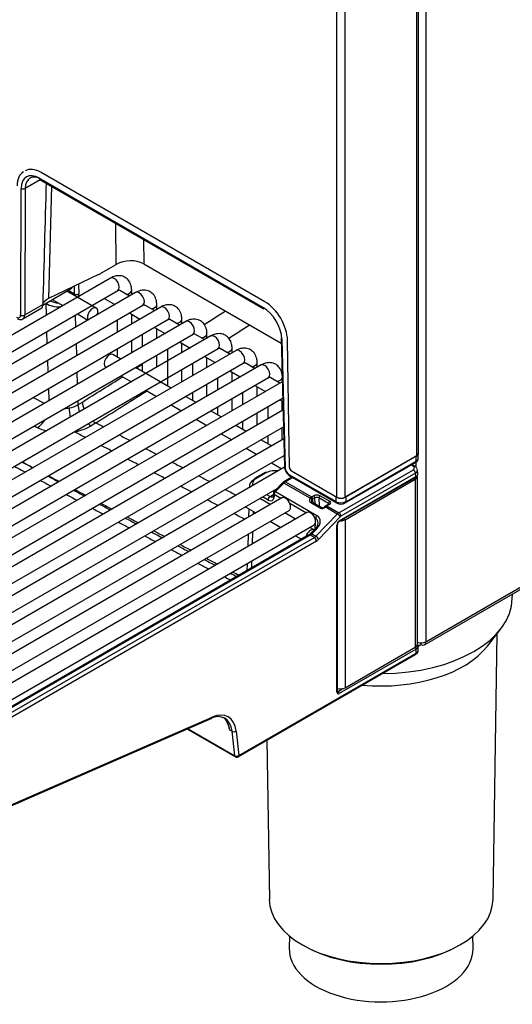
# Model space of a CAD drawing. Header units: millimetres. Extents: x 0 to 287, y 0 to 200.
# Tile 34 of 47: x 224 to 233, y 88 to 105. Entities that reach past the tile are written whole.
import ezdxf

# ---------------------------------------------------------------- set-up
doc = ezdxf.new("R2010")
doc.units = ezdxf.units.MM
doc.layers.add('130.652_BW4C_CTM', color=7, linetype='Continuous')
doc.layers.add('Standard', color=7, linetype='Continuous')

# ---------------------------------------------------------------- blocks, each defined once
blk = doc.blocks.new('SE3')
at = {"layer": '130.652_BW4C_CTM', "color": 7, "linetype": 'Continuous'}
for p, q in [((231.121, 129.008), (231.121, 94.421)), ((230.966, 97.622), (230.966, 128.893)), ((230.995, 97.662), (230.995, 128.934)), ((229.587, 96.907), (229.587, 128.179)), ((229.728, 96.907), (229.728, 128.179)), ((231.096, 94.366), (264.161, 113.456)), ((231.121, 94.421), (264.186, 113.511)), ((224.465, 102.4), (228.319, 100.175)), ((228.349, 100.275), (224.496, 102.5)), ((224.143, 100.047), (224.151, 102.225)), ((224.222, 102.225), (224.213, 100.047)), ((224.481, 102.375), (224.222, 102.225)), ((224.475, 102.378), (228.329, 100.153)), ((224.671, 102.265), (224.624, 100.328)), ((225.788, 100.917), (225.782, 101.624)), ((226.257, 101.35), (226.261, 100.928)), ((225.532, 100.77), (225.788, 100.917)), ((226.261, 100.928), (228.629, 99.561)), ((225.485, 100.745), (224.624, 100.328)), ((225.69, 100.682), (216.569, 95.416)), ((225.072, 100.408), (225.068, 100.543)), ((225.138, 100.576), (225.142, 100.409)), ((216.694, 95.199), (225.815, 100.466)), ((226.122, 100.433), (217.001, 95.166)), ((224.522, 100.218), (225.012, 100.501)), ((225.444, 100.166), (224.938, 100.458)), ((224.961, 100.472), (225.072, 100.408)), ((226.015, 100.371), (225.848, 100.468)), ((226.055, 100.394), (226.055, 100.472)), ((217.126, 94.95), (226.247, 100.216)), ((224.213, 100.047), (224.523, 100.225)), ((224.581, 100.243), (224.573, 100.247)), ((224.587, 100.045), (224.581, 100.243)), ((224.688, 100.314), (224.87, 100.209)), ((225.606, 100.318), (225.765, 100.227)), ((226.447, 100.122), (226.28, 100.218)), ((226.487, 100.144), (226.487, 100.223)), ((226.554, 100.183), (217.433, 94.917)), ((224.183, 99.981), (224.509, 100.169)), ((225.082, 100.042), (225.088, 99.836)), ((225.12, 100.064), (225.302, 99.959)), ((226.015, 100.082), (226.197, 99.977)), ((226.055, 99.895), (226.055, 100.06)), ((217.558, 94.701), (226.679, 99.967)), ((226.986, 99.934), (217.865, 94.668)), ((225.805, 99.961), (225.805, 99.751)), ((226.879, 99.872), (226.712, 99.969)), ((226.919, 99.895), (226.919, 99.973)), ((217.99, 94.451), (227.111, 99.717)), ((227.419, 99.685), (218.297, 94.418)), ((224.601, 99.555), (224.595, 99.761)), ((226.237, 99.711), (226.237, 99.501)), ((226.447, 99.833), (226.629, 99.728)), ((226.487, 99.645), (226.487, 99.81)), ((227.311, 99.623), (227.144, 99.719)), ((227.351, 99.645), (227.351, 99.724)), ((225.097, 99.552), (225.103, 99.345)), ((226.055, 99.396), (226.055, 99.606)), ((226.879, 99.583), (227.061, 99.478)), ((226.919, 99.396), (226.919, 99.561)), ((228.627, 99.653), (228.685, 97.435)), ((228.641, 99.633), (228.7, 97.416)), ((228.771, 97.418), (228.738, 99.61)), ((218.422, 94.202), (227.544, 99.468)), ((227.851, 99.435), (218.729, 94.169)), ((225.868, 99.288), (225.731, 99.367)), ((225.805, 99.462), (225.805, 99.325)), ((226.487, 99.147), (226.487, 99.357)), ((226.669, 99.462), (226.669, 98.826)), ((227.743, 99.373), (227.576, 99.47)), ((227.783, 99.396), (227.783, 99.474)), ((218.854, 93.952), (227.976, 99.219)), ((228.283, 99.186), (219.161, 93.919)), ((224.616, 99.064), (224.61, 99.271)), ((226.237, 99.212), (226.237, 99.076)), ((227.101, 99.212), (227.101, 99.002)), ((227.311, 99.334), (227.493, 99.229)), ((227.351, 99.147), (227.351, 99.311)), ((228.175, 99.124), (228.008, 99.22)), ((228.215, 99.147), (228.215, 99.225)), ((225.112, 99.062), (225.118, 98.855)), ((225.606, 99.151), (225.618, 99.144)), ((226.732, 98.789), (226.118, 99.144)), ((226.919, 98.897), (226.919, 99.107)), ((227.743, 99.085), (227.925, 98.979)), ((227.783, 98.897), (227.783, 99.062)), ((219.286, 93.703), (228.408, 98.969)), ((228.647, 98.897), (219.593, 93.67)), ((225.868, 99), (226.05, 98.895)), ((227.351, 98.648), (227.351, 98.858)), ((227.533, 98.963), (227.533, 98.753)), ((228.175, 98.835), (228.357, 98.73)), ((228.607, 98.874), (228.44, 98.971)), ((224.631, 98.574), (224.625, 98.781)), ((226.3, 98.75), (226.482, 98.645)), ((227.101, 98.714), (227.101, 98.577)), ((227.965, 98.714), (227.965, 98.503)), ((228.215, 98.648), (228.215, 98.812)), ((219.718, 93.453), (228.654, 98.613)), ((224.358, 98.627), (224.55, 98.528)), ((225.126, 98.571), (225.128, 98.501)), ((225.128, 98.501), (225.205, 98.548)), ((226.732, 98.501), (226.914, 98.396)), ((227.164, 98.54), (226.982, 98.645)), ((227.783, 98.398), (227.783, 98.608)), ((228.607, 98.586), (228.655, 98.558)), ((228.647, 98.398), (228.647, 98.563)), ((228.659, 98.406), (220.025, 93.42)), ((227.596, 98.291), (227.414, 98.396)), ((227.533, 98.464), (227.533, 98.327)), ((228.215, 98.149), (228.215, 98.359)), ((228.397, 98.464), (228.397, 98.254)), ((225.437, 98.188), (225.357, 98.139)), ((227.164, 98.251), (227.346, 98.146)), ((227.965, 98.215), (227.965, 98.078)), ((220.15, 93.204), (228.667, 98.121)), ((227.596, 98.002), (227.778, 97.897)), ((228.028, 98.041), (227.846, 98.146)), ((228.647, 97.899), (228.647, 98.11)), ((228.672, 97.914), (220.457, 93.171)), ((228.46, 97.792), (228.278, 97.897)), ((228.397, 97.965), (228.397, 97.828)), ((228.028, 97.752), (228.21, 97.647)), ((230.988, 97.579), (230.99, 97.644)), ((220.582, 92.954), (228.68, 97.63)), ((228.46, 97.503), (228.642, 97.398)), ((230.966, 97.622), (229.728, 96.907)), ((229.732, 96.81), (230.942, 97.509)), ((230.955, 97.613), (229.743, 96.913)), ((229.743, 96.832), (230.953, 97.531)), ((230.952, 97.424), (230.952, 97.517)), ((230.953, 97.531), (230.955, 97.613)), ((228.687, 97.424), (220.889, 92.922)), ((228.351, 97.334), (228.168, 97.229)), ((228.376, 97.332), (228.193, 97.226)), ((229.587, 96.907), (228.806, 97.358)), ((229.622, 96.642), (230.905, 97.382)), ((230.94, 97.321), (229.657, 96.58)), ((230.906, 97.439), (230.864, 97.464)), ((230.931, 97.441), (230.879, 97.472)), ((230.947, 97.264), (230.94, 97.321)), ((230.982, 97.316), (230.975, 97.379)), ((228.652, 97.157), (228.508, 97.01)), ((228.675, 97.152), (228.531, 97.005)), ((229.126, 96.892), (228.675, 97.152)), ((228.813, 97.255), (228.676, 97.175)), ((228.828, 97.246), (228.701, 97.173)), ((228.701, 97.173), (229.151, 96.914)), ((228.771, 97.295), (229.573, 96.833)), ((228.782, 97.273), (229.583, 96.81)), ((229.623, 96.489), (230.94, 97.25)), ((229.629, 96.503), (230.947, 97.264)), ((229.728, 96.522), (230.937, 97.22)), ((230.937, 97.22), (230.913, 97.234)), ((230.937, 97.22), (230.937, 94.325)), ((230.973, 94.375), (230.973, 97.268)), ((221.014, 92.705), (228.558, 97.061)), ((228.084, 97.107), (228.083, 97.075)), ((228.494, 96.976), (228.493, 96.94)), ((228.531, 97.005), (229.243, 96.593)), ((228.64, 96.897), (221.321, 92.672)), ((228.441, 96.782), (228.259, 96.888)), ((228.402, 96.861), (228.307, 96.915)), ((228.377, 96.956), (228.437, 96.922)), ((228.437, 96.922), (228.493, 96.955)), ((228.509, 96.954), (228.508, 96.918)), ((228.623, 96.888), (228.509, 96.954)), ((229.055, 96.639), (228.778, 96.799)), ((229.126, 96.892), (229.14, 96.907)), ((229.302, 96.721), (229.139, 96.814)), ((229.151, 96.914), (229.187, 96.934)), ((229.325, 96.729), (229.161, 96.822)), ((229.165, 96.873), (229.173, 96.816)), ((229.208, 96.898), (229.172, 96.878)), ((229.211, 96.794), (229.208, 96.898)), ((229.442, 96.803), (229.279, 96.897)), ((229.279, 96.897), (229.283, 96.755)), ((229.3, 96.934), (229.464, 96.839)), ((229.442, 96.788), (229.442, 96.803)), ((229.573, 96.833), (229.573, 96.913)), ((229.743, 96.913), (229.743, 96.832)), ((221.446, 92.456), (228.765, 96.681)), ((229.072, 96.648), (221.753, 92.423)), ((228.031, 96.73), (228.191, 96.638)), ((228.072, 96.707), (228.067, 96.567)), ((228.147, 96.663), (228.145, 96.612)), ((228.873, 96.533), (228.691, 96.638)), ((229.335, 96.726), (229.283, 96.755)), ((229.374, 96.743), (229.372, 96.741)), ((229.387, 96.741), (229.385, 96.738)), ((229.595, 96.62), (229.387, 96.741)), ((229.449, 96.792), (229.399, 96.763)), ((229.464, 96.79), (229.414, 96.762)), ((229.414, 96.762), (229.622, 96.642)), ((228.441, 96.494), (228.623, 96.389)), ((229.221, 96.543), (229.21, 96.55)), ((229.216, 96.367), (229.219, 96.461)), ((229.22, 96.513), (229.221, 96.543)), ((229.227, 96.236), (229.595, 96.62)), ((229.644, 96.57), (229.276, 96.185)), ((229.728, 96.522), (229.704, 96.536)), ((229.728, 96.522), (229.728, 93.627)), ((221.878, 92.206), (229.197, 96.432)), ((228.136, 96.318), (228.13, 96.104)), ((229.196, 96.346), (229.123, 96.389)), ((229.219, 96.37), (229.133, 96.282)), ((229.241, 96.365), (229.155, 96.277)), ((229.587, 93.556), (229.587, 96.429)), ((229.596, 93.568), (229.596, 96.442)), ((229.104, 96.259), (222.135, 92.235)), ((229.129, 96.256), (222.16, 92.233)), ((222.232, 92.191), (229.2, 96.215)), ((229.236, 96.153), (222.267, 92.13)), ((228.058, 96.273), (228.052, 96.059)), ((228.873, 96.244), (228.976, 96.185)), ((229.2, 96.215), (229.129, 96.256)), ((229.155, 96.277), (229.227, 96.236)), ((228.12, 95.81), (228.117, 95.689)), ((228.043, 95.765), (228.039, 95.644)), ((232.608, 95.164), (232.61, 95.24)), ((232.179, 94.344), (232.412, 94.644)), ((232.276, 89.981), (232.35, 94.564)), ((230.952, 94.295), (229.629, 93.531)), ((229.728, 93.627), (230.937, 94.325)), ((230.952, 94.225), (230.952, 94.295)), ((230.987, 94.344), (231.036, 94.372)), ((230.987, 94.275), (230.987, 94.347)), ((230.988, 94.273), (230.988, 94.275)), ((231.036, 94.401), (231.036, 94.372)), ((227.89, 92.44), (230.943, 94.203)), ((227.9, 92.463), (230.952, 94.225)), ((227.9, 92.462), (230.953, 94.224)), ((230.952, 94.225), (230.953, 94.226)), ((230.953, 94.224), (230.953, 94.226)), ((229.596, 93.578), (229.612, 93.566)), ((229.612, 93.566), (229.693, 93.613)), ((221.935, 90.706), (227.424, 93.097)), ((221.951, 90.731), (227.44, 93.122)), ((227.013, 92.917), (227.84, 92.44)), ((227.025, 92.923), (227.829, 92.458)), ((227.782, 92.879), (227.744, 92.901)), ((227.829, 92.459), (227.782, 92.879)), ((227.852, 92.884), (227.9, 92.463)), ((228.381, 92.724), (228.425, 89.981)), ((227.829, 92.458), (227.829, 92.459)), ((227.9, 92.463), (227.9, 92.462)), ((228.771, 89.355), (228.768, 89.143)), ((231.933, 89.143), (231.93, 89.355))]:
    blk.add_line(p, q, dxfattribs=at)
for centre, radius, start, end in [((224.278, 101.768), 0.767, 73.2088, 75.3597), ((134.641, 243.484), 170.904, 302.83222, 302.97667), ((137.214, 239.476), 166.57, 302.9118, 303.05786), ((134.641, 243.484), 170.904, 302.36533, 302.40816), ((134.641, 243.484), 170.904, 301.99942, 302.27112), ((137.214, 239.476), 166.57, 302.43183, 302.48288), ((137.214, 239.476), 166.57, 301.98169, 302.33534), ((224.914, 98.855), 0.414, 278.9643, 301.1905), ((224.868, 99.018), 0.583, 273.0442, 280.9508), ((1729.199, 3019.617), 3285.734, 242.763538, 242.766163), ((725.583, 1071.085), 1094.458, 242.744989, 242.748242), ((224.866, 99.073), 1.059, 245.6412, 254.7909), ((224.926, 98.874), 0.852, 279.6982, 300.3861), ((1729.199, 3019.617), 3285.734, 242.771349, 242.775125), ((1729.199, 3019.617), 3285.734, 242.780311, 242.784087), ((299.963, 234.571), 156.615, 241.05553, 241.13319), ((1729.199, 3019.617), 3285.734, 242.789272, 242.793048), ((281.972, 203.022), 120.431, 241.24576, 241.34675), ((228.891, 97.448), 0.206, 183.4662, 237.9893), ((230.898, 97.375), 0.0748, 16.7649, 63.1928), ((281.972, 203.022), 120.431, 241.4856, 241.58682), ((299.963, 234.571), 156.615, 241.23992, 241.31769), ((1729.199, 3019.617), 3285.734, 242.798234, 242.802009), ((228.743, 97.066), 0.129, 121.3089, 134.9547), ((299.963, 234.571), 156.615, 241.42462, 241.50259), ((1729.199, 3019.617), 3285.734, 242.807195, 242.810973), ((228.544, 96.975), 0.05, 135.602, 178.2301), ((281.972, 203.022), 120.431, 241.72601, 241.82749), ((229.179, 96.854), 0.0234, 128.7197, 152.4361), ((229.658, 96.949), 0.158, 241.8468, 298.1517), ((281.972, 203.022), 120.431, 241.96705, 242.06883), ((299.963, 234.571), 156.615, 241.60983, 241.68806), ((229.338, 96.762), 0.0357, 248.0963, 293.1998), ((229.335, 96.778), 0.0524, 289.4483, 314.9176), ((229.47, 96.648), 0.136, 121.476, 135.0124), ((281.972, 203.022), 120.431, 242.20878, 242.31081), ((299.963, 234.571), 156.615, 241.7957, 241.87425), ((229.66, 96.437), 0.0642, 124.8825, 175.7424), ((299.963, 234.571), 156.615, 241.98229, 242.06103), ((281.972, 203.022), 120.431, 242.45122, 242.5537), ((403.986, 436.21), 383.499, 242.43737, 242.44569), ((229.016, 96.398), 0.165, 302.0935, 315.1313), ((281.972, 203.022), 120.431, 242.6948, 242.79778), ((403.986, 436.21), 383.499, 242.48994, 242.52218), ((403.986, 436.21), 383.499, 242.5665, 242.5988), ((281.972, 203.022), 120.431, 242.93972, 243.04352), ((281.972, 203.022), 120.431, 243.18682, 243.24622), ((403.986, 436.21), 383.499, 242.64322, 242.66156), ((228.831, 93.364), 1.181, 194.6968, 203.0718), ((226.076, 92.438), 1.731, 15.5044, 21.2229), ((227.865, 92.484), 0.05, 240, 300)]:
    blk.add_arc(centre, radius, start, end, dxfattribs=at)
for centre, major_axis, ratio, start_param, end_param in [((224.496, 102.051), (0.275, -0.476), 0.57735, 2.356195, 3.141593), ((224.469, 102.036), (0.28, -0.473), 0.569744, 3.135217, 3.903162), ((224.469, 102.035), (0.229, -0.387), 0.569744, 2.349819, 3.903162), ((224.504, 102.056), (0.204, -0.344), 0.568787, 2.349045, 3.902388), ((224.5, 102.421), (0.025, 0.0433), 0.57735, 2.369284, 3.141593), ((224.186, 102.246), (-0.05, 0.0002), 0.594844, 0.787762, 2.35833), ((225.261, 117.35), (-1.206, -39.872), 0.006094, -1.184235, -1.126696), ((226.013, 100.761), (0.349, 0.029), 0.625011, 0.734849, 2.218242), ((225.49, 101.314), (-0.404, -0.574), 0.619688, 0.841418, 0.928685), ((225.753, 100.574), (-0.062, 0.108), 0.57735, 3.141593, 6.283185), ((224.95, 100.609), (0.062, -0.108), 0.57735, 0, 0.426034), ((225.001, 100.367), (-0.0458, -0.089), 0.606714, 2.033287, 2.327141), ((225.107, 100.428), (0.05, 0.0015), 0.556849, 3.910136, 5.480933), ((225.036, 100.348), (0.071, 0.132), 0.597134, 5.005116, 5.479072), ((225.93, 100.472), (0.125, 0), 0.57735, 4.967494, 6.283681), ((226.185, 100.325), (-0.062, 0.108), 0.57735, 3.141593, 6.283185), ((224.849, 100.173), (-0.35, 0), 0.577247, 5.410501, 5.959456), ((224.616, 100.263), (0.025, 0.0433), 0.57735, -4.150303, -3.926381), ((224.828, 100.386), (0.35, 0.001), 0.574508, 3.924902, 4.710255), ((224.828, 100.426), (-0.3, 0), 0.577338, 0.91604, 1.445142), ((225.669, 100.427), (-0.063, -0.108), 0.57735, 5.960317, 6.283185), ((226.362, 100.223), (0.125, 0), 0.57735, 4.967494, 6.283681), ((226.617, 100.075), (-0.062, 0.108), 0.57735, 3.141593, 6.283185), ((228.349, 99.826), (-0.275, 0.476), 0.57735, 3.944444, 5.497787), ((224.072, 100.089), (-0.051, 0.086), 0.569744, 2.349819, 3.903162), ((224.178, 100.068), (0.05, -0.0002), 0.594844, 3.929355, 5.499923), ((224.107, 100.11), (-0.076, 0.129), 0.57229, 3.297815, 3.90525), ((225.382, 100.058), (-0.063, -0.108), 0.57735, 1.816602, 6.037379), ((228.323, 99.81), (0.229, -0.387), 0.569744, 0.796476, 2.349819), ((228.354, 100.196), (0.025, 0.0433), 0.57735, 2.369284, 3.141593), ((226.794, 99.973), (0.125, 0), 0.57735, 4.967494, 6.283681), ((227.049, 99.826), (-0.062, 0.108), 0.57735, 3.141593, 6.283185), ((227.226, 99.724), (0.125, 0), 0.57735, 4.967494, 6.283681), ((227.481, 99.576), (-0.062, 0.108), 0.57735, 3.141593, 6.283185), ((228.677, 99.654), (0.05, 0.0013), 0.574694, 3.141593, 3.911675), ((225.669, 99.259), (-0.063, -0.108), 0.57735, 3.141593, 6.283185), ((227.658, 99.474), (0.125, 0), 0.57735, 4.967494, 6.283681), ((227.913, 99.327), (-0.062, 0.108), 0.57735, 3.141593, 6.283185), ((228.09, 99.225), (0.125, 0), 0.57735, 4.967494, 6.283681), ((228.345, 99.077), (-0.062, 0.108), 0.57735, 3.141593, 6.283185), ((228.522, 98.975), (0.125, 0), 0.57735, 4.967494, 6.099539), ((225.34, 98.387), (0.156, -0.256), 0.563382, 3.949391, 4.41364), ((225.417, 98.434), (0.159, -0.255), 0.555245, 3.942512, 4.415724), ((225.062, 98.287), (-0.052, 0.295), 0.220334, 0.964225, 1.537503), ((224.422, 98.362), (0.138, 0.267), 0.607311, 3.879847, 4.5978), ((225.34, 98.387), (0.156, -0.256), 0.563382, -0.999619, -0.743099), ((225.417, 98.434), (0.159, -0.255), 0.555245, -0.99594, -0.749813), ((225.062, 98.287), (-0.052, 0.295), 0.220334, -3.75254, -3.72315), ((230.87, 97.662), (-0.12, 0), 0.577174, 2.356347, 3.124145), ((230.895, 97.662), (-0.1, 0), 0.57735, 2.356194, 3.141593), ((230.917, 97.552), (-0.025, 0.0433), 0.57735, 3.141593, 3.909538), ((230.868, 97.581), (-0.12, 0.002), 0.57726, 2.363615, 3.131413), ((228.376, 97.291), (0.025, -0.0433), 0.57735, 2.356195, 3.141593), ((228.517, 97.25), (0.2, 0.001), 0.579793, 1.255014, 2.347133), ((228.735, 97.437), (0.05, 0.0013), 0.574694, 3.141593, 3.911675), ((228.77, 97.376), (-0.051, 0.086), 0.569744, 0.796476, 2.349819), ((228.806, 97.399), (-0.025, 0.0433), 0.57735, 0.802852, 2.356195), ((230.855, 97.411), (-0.0703, -0.0005), 0.577318, 2.348713, 3.904313), ((230.905, 97.341), (-0.025, 0.0433), 0.57735, 3.926991, 5.497787), ((230.906, 97.398), (-0.0256, -0.043), 0.586122, 3.141662, 3.934764), ((230.855, 97.37), (-0.12, -0.006), 0.605766, 2.326783, 3.337653), ((230.863, 97.302), (-0.119, -0.015), 0.527984, 2.282051, 3.136474), ((228.334, 97.104), (0.25, -0.002), 0.581378, 2.360118, 3.331031), ((228.334, 97.145), (0.2, 0), 0.57735, 2.356809, 3.448928), ((228.193, 97.185), (0.025, -0.0433), 0.57735, 3.141593, 3.891951), ((228.193, 97.185), (0.025, -0.0433), 0.57735, 2.356195, 3.141593), ((228.688, 97.122), (0.0357, -0.035), 0.311422, 2.229281, 3.141593), ((228.7, 97.092), (0.0513, 0.0859), 0.567145, 0.793859, 1.177831), ((228.701, 97.132), (0.025, -0.0433), 0.57735, 2.356195, 3.141863), ((228.807, 97.316), (0.025, 0.0433), 0.57735, 2.369284, 3.141593), ((230.853, 97.266), (-0.12, -0.003), 0.55877, 2.341318, 3.34707), ((230.925, 97.276), (-0.015, 0.026), 0.57735, 3.141593, 3.926991), ((228.544, 96.975), (0.05, -0.0015), 0.597222, 3.141593, 3.945136), ((228.544, 96.975), (0.0357, -0.035), 0.311422, 2.229281, 3.141593), ((228.544, 96.975), (0.025, 0.0433), 0.57735, 1.169371, 2.356194), ((228.437, 96.881), (-0.025, -0.0433), 0.57735, 3.926991, 5.497787), ((228.402, 96.983), (-0.075, 0.13), 0.57735, 2.356195, 3.891951), ((228.437, 97.004), (-0.05, 0.0866), 0.57735, 2.356195, 3.141041), ((228.543, 96.938), (0.05, -0.0015), 0.597222, 3.141593, 3.945136), ((228.702, 96.789), (0.062, -0.108), 0.57735, 0, 3.141593), ((229.192, 96.871), (0.0731, 0.037), 0.74249, 2.231525, 3.594765), ((229.134, 96.873), (-0.0251, 0.0164), 0.433114, 3.70532, 5.297124), ((229.146, 96.796), (-0.0149, -0.026), 0.576646, 3.141593, 4.309532), ((229.153, 96.831), (0.0481, 0.0877), 0.591335, 0.772515, 0.920508), ((229.144, 96.884), (-0.0181, 0.0239), 0.488885, 3.895667, 5.431806), ((229.2, 96.853), (0.0399, 0.036), 0.755673, 2.008752, 2.797208), ((229.151, 96.889), (0.015, -0.026), 0.57735, 0.820438, 2.356195), ((229.174, 96.819), (0.0331, 0.0617), 0.597209, 0.766606, 0.914599), ((229.243, 96.901), (-0.08, 0), 0.57735, 3.927605, 5.498401), ((229.187, 96.91), (0.015, -0.026), 0.57735, 0.820438, 2.356195), ((229.243, 96.877), (0.05, -0.001), 0.589318, 0.797735, 2.368532), ((229.3, 96.91), (-0.015, -0.026), 0.57735, 3.926991, 5.497787), ((229.464, 96.815), (-0.015, -0.026), 0.57735, 3.926991, 5.497787), ((229.421, 96.79), (-0.03, -0.0008), 0.556864, 3.142405, 3.912441), ((229.421, 96.815), (-0.06, 0), 0.57735, 2.356809, 3.927605), ((229.658, 96.962), (-0.12, 0), 0.577482, 0.785579, 2.356147), ((229.658, 96.882), (-0.12, 0), 0.584718, 0.786456, 2.357024), ((229.608, 96.853), (0.025, 0.0433), 0.57735, 2.369284, 3.142196), ((229.658, 96.948), (0.1, 0), 0.57735, 3.926991, 5.497787), ((229.707, 96.853), (-0.025, 0.0433), 0.57735, 3.14102, 3.909538), ((228.093, 96.839), (-0.063, -0.108), 0.57735, 5.969276, 6.283185), ((229.134, 96.54), (0.062, -0.108), 0.57735, 0, 3.141593), ((229.247, 96.735), (0.05, 0.0007), 0.567188, 0.776973, 1.294221), ((229.343, 96.763), (0.0557, 0.027), 0.731611, 3.604665, 5.169066), ((229.31, 96.703), (-0.0149, -0.026), 0.576646, 3.151147, 4.309532), ((229.393, 96.72), (0.0214, -0.021), 0.311422, 2.229281, 3.138587), ((229.395, 96.722), (0.0214, -0.021), 0.311422, 2.229281, 3.141151), ((229.412, 96.681), (0.0518, 0.0856), 0.563018, 0.797077, 1.18105), ((229.414, 96.737), (0.015, -0.026), 0.57735, 2.356195, 3.141161), ((229.464, 96.766), (0.015, -0.026), 0.57735, 2.356195, 3.141593), ((229.622, 96.56), (0.05, 0.0866), 0.57735, 0.785398, 1.169371), ((229.622, 96.601), (-0.025, 0.0433), 0.57735, 3.926991, 5.497787), ((229.113, 96.417), (-0.133, -0.105), 0.692199, 1.847434, 3.41823), ((229.257, 96.563), (0.025, 0.0433), 0.57735, 1.169371, 2.356194), ((229.1, 96.447), (-0.188, -0.101), 0.710294, 1.984297, 3.555093), ((229.63, 96.454), (-0.0296, -0.0525), 0.578842, 3.916055, 5.484121), ((229.609, 96.59), (-0.0361, 0.0346), 0.319031, 3.796623, 5.36742), ((229.608, 96.515), (-0.015, 0.026), 0.57735, 3.153159, 3.926991), ((229.643, 96.568), (-0.12, -0.003), 0.55877, 1.548423, 2.341318), ((229.657, 96.54), (0.025, 0.0433), 0.57735, 0.785398, 1.169371), ((229.134, 96.238), (-0.063, -0.108), 0.57735, 3.141593, 5.108629), ((229.255, 96.335), (0.0357, -0.035), 0.311451, 2.229268, 3.141593), ((229.566, 96.442), (-0.03, 0), 0.57735, 2.356194, 3.141396), ((229.129, 96.215), (0.025, -0.0433), 0.57735, 2.356195, 3.141593), ((229.132, 96.336), (-0.0537, -0.0844), 0.546395, 0.808964, 1.192936), ((229.169, 96.247), (0.0357, -0.035), 0.311451, 2.229268, 3.141593), ((229.2, 96.296), (-0.05, -0.0866), 0.57735, 0.785398, 1.169371), ((229.2, 96.174), (-0.025, 0.0433), 0.57735, 3.926991, 5.497787), ((229.24, 96.206), (-0.0361, 0.0346), 0.319031, 3.796623, 5.36742), ((229.236, 96.276), (-0.075, -0.13), 0.57735, 0.785398, 1.169371), ((230.35, 95.176), (2.258, 0), 0.57735, 4.721295, 6.273929), ((230.35, 94.816), (2.003, 0), 0.57735, 4.550267, 5.862651), ((230.853, 94.377), (-0.12, 0.003), 0.595349, 2.373082, 3.15848), ((230.931, 94.307), (-0.015, 0.026), 0.57735, 3.926991, 5.127078), ((230.867, 94.355), (-0.12, 0.014), 0.64079, 2.431037, 3.720126), ((230.867, 94.278), (-0.12, 0.004), 0.597134, 2.37491, 3.160308), ((230.868, 94.278), (-0.12, 0.004), 0.597148, 2.374268, 3.141837), ((230.868, 94.275), (-0.12, 0.002), 0.585864, 2.363675, 3.131244), ((231.036, 94.47), (0.12, 0), 0.57735, 4.151352, 5.497787), ((231.036, 94.47), (-0.06, 0.104), 0.57735, 2.356195, 3.926991), ((230.918, 94.246), (-0.025, 0.0433), 0.57735, 3.141593, 3.891951), ((229.643, 93.679), (0.12, -0.003), 0.595349, 4.323075, 5.514675), ((229.566, 93.568), (-0.03, 0), 0.57735, 2.356194, 3.141593), ((229.63, 93.581), (0.0297, 0.0527), 0.57569, 2.345392, 3.913459), ((229.608, 93.593), (0.0098, 0.0295), 0.633596, 2.893849, 3.779159), ((229.608, 93.543), (-0.015, 0.026), 0.57735, 3.926991, 5.340708), ((227.347, 92.566), (-0.31, -0.537), 0.57735, 2.478367, 3.804818), ((227.404, 93.142), (-0.02, 0.0458), 0.643408, 3.141593, 3.996013), ((227.382, 92.546), (-0.335, -0.58), 0.57735, 2.478367, 3.804818), ((227.313, 92.586), (-0.29, -0.548), 0.59563, 2.456129, 3.045128), ((227.817, 92.904), (0.0497, 0.0056), 0.643408, 3.857969, 5.428765), ((227.864, 92.484), (0.0498, 0.0049), 0.653362, 3.867936, 5.434463), ((227.865, 92.484), (-0.0498, -0.0041), 0.663095, 0.73631, 2.302837), ((227.865, 92.484), (0.025, 0.0433), 0.57735, 2.478367, 3.141593), ((227.865, 92.484), (-0.025, 0.0433), 0.57735, 3.141593, 3.891951), ((230.35, 89.991), (-1.926, 0), 0.57735, 0.009257, 3.132336), ((230.35, 89.951), (1.876, 0), 0.57735, 3.926991, 5.497416), ((230.35, 89.134), (1.583, 0), 0.57735, 3.132336, 6.283185), ((230.35, 89.134), (1.583, 0), 0.57735, 0, 0.009257)]:
    blk.add_ellipse(centre, major_axis=major_axis, ratio=ratio, start_param=start_param, end_param=end_param, dxfattribs=at)
for points, knots in [([(226.055, 100.472), (226.053, 100.499), (226.049, 100.553), (226.014, 100.636), (225.944, 100.701), (225.856, 100.728), (225.767, 100.719), (225.718, 100.696), (225.69, 100.682)], [0, 0, 0, 0, 0.136261, 0.327026, 0.497391, 0.67567, 0.843058, 1, 1, 1, 1]), ([(225.815, 100.466), (225.822, 100.469), (225.83, 100.473), (225.833, 100.473), (225.833, 100.473)], [0, 0, 0, 0, 0.4095375, 0.6904163, 0.6904163, 0.6904163, 0.6904163]), ([(226.487, 100.223), (226.485, 100.249), (226.482, 100.304), (226.446, 100.386), (226.376, 100.451), (226.288, 100.479), (226.199, 100.47), (226.15, 100.447), (226.122, 100.433)], [0, 0, 0, 0, 0.136261, 0.327026, 0.497391, 0.67567, 0.843058, 1, 1, 1, 1]), ([(224.507, 100.168), (224.508, 100.168), (224.509, 100.169), (224.512, 100.172), (224.514, 100.176), (224.518, 100.186), (224.519, 100.192), (224.522, 100.207), (224.523, 100.216), (224.523, 100.225)], [0.5760548, 0.5760548, 0.5760548, 0.5760548, 0.625, 0.625, 0.75, 0.75, 0.875, 0.875, 1, 1, 1, 1]), ([(226.247, 100.216), (226.254, 100.219), (226.262, 100.224), (226.265, 100.224), (226.265, 100.224)], [0, 0, 0, 0, 0.4092224, 0.6898938, 0.6898938, 0.6898938, 0.6898938]), ([(226.919, 99.973), (226.917, 100), (226.914, 100.054), (226.878, 100.137), (226.808, 100.202), (226.72, 100.229), (226.631, 100.22), (226.582, 100.197), (226.554, 100.183)], [0, 0, 0, 0, 0.136261, 0.327026, 0.497391, 0.67567, 0.843058, 1, 1, 1, 1]), ([(224.083, 99.986), (224.098, 99.979), (224.121, 99.968), (224.16, 99.969), (224.188, 99.981), (224.197, 99.992), (224.2, 99.996)], [0, 0, 0, 0, 0.340627, 0.635155, 0.90897, 1, 1, 1, 1]), ([(226.679, 99.967), (226.686, 99.97), (226.694, 99.974), (226.697, 99.974), (226.697, 99.974)], [0, 0, 0, 0, 0.4092224, 0.6898938, 0.6898938, 0.6898938, 0.6898938]), ([(227.351, 99.724), (227.35, 99.75), (227.346, 99.805), (227.31, 99.887), (227.24, 99.952), (227.152, 99.98), (227.063, 99.971), (227.014, 99.948), (226.986, 99.934)], [0, 0, 0, 0, 0.136261, 0.327026, 0.497391, 0.67567, 0.843058, 1, 1, 1, 1]), ([(227.111, 99.717), (227.118, 99.72), (227.126, 99.725), (227.129, 99.725), (227.129, 99.725)], [0, 0, 0, 0, 0.4092224, 0.6898938, 0.6898938, 0.6898938, 0.6898938]), ([(227.783, 99.474), (227.782, 99.501), (227.778, 99.555), (227.742, 99.638), (227.672, 99.703), (227.584, 99.73), (227.495, 99.722), (227.446, 99.698), (227.419, 99.685)], [0, 0, 0, 0, 0.136261, 0.327026, 0.497391, 0.67567, 0.843058, 1, 1, 1, 1]), ([(227.544, 99.468), (227.55, 99.471), (227.558, 99.476), (227.561, 99.475), (227.561, 99.475)], [0, 0, 0, 0, 0.4092224, 0.6898938, 0.6898938, 0.6898938, 0.6898938]), ([(228.215, 99.225), (228.214, 99.252), (228.21, 99.306), (228.174, 99.389), (228.104, 99.453), (228.016, 99.481), (227.927, 99.472), (227.878, 99.449), (227.851, 99.435)], [0, 0, 0, 0, 0.136261, 0.327026, 0.497391, 0.67567, 0.843058, 1, 1, 1, 1]), ([(227.976, 99.219), (227.982, 99.222), (227.99, 99.226), (227.993, 99.226), (227.993, 99.226)], [0, 0, 0, 0, 0.4092224, 0.6898938, 0.6898938, 0.6898938, 0.6898938]), ([(228.645, 99.005), (228.644, 99.02), (228.638, 99.065), (228.606, 99.139), (228.536, 99.204), (228.449, 99.231), (228.359, 99.223), (228.31, 99.2), (228.283, 99.186)], [0.0534355, 0.0534355, 0.0534355, 0.0534355, 0.1362608, 0.327026, 0.4973908, 0.6756696, 0.8430584, 1, 1, 1, 1]), ([(228.408, 98.969), (228.414, 98.972), (228.423, 98.977), (228.425, 98.976), (228.425, 98.976)], [0, 0, 0, 0, 0.4092224, 0.6898938, 0.6898938, 0.6898938, 0.6898938]), ([(230.942, 97.509), (230.955, 97.517), (230.973, 97.531), (230.987, 97.561), (230.987, 97.577), (230.987, 97.586)], [0, 0, 0, 0, 0.43637, 0.763823, 1, 1, 1, 1]), ([(225.528, 96.804), (225.561, 96.787), (225.594, 96.769), (225.658, 96.736), (225.688, 96.72), (225.719, 96.704)], [0.86975172, 0.86975172, 0.86975172, 0.86975172, 0.875, 0.875, 0.87979938, 0.87979938, 0.87979938, 0.87979938]), ([(228.493, 96.94), (228.492, 96.933), (228.491, 96.921), (228.487, 96.917), (228.487, 96.917), (228.487, 96.917)], [0, 0, 0, 0, 0.381651, 0.76866, 1, 1, 1, 1]), ([(230.943, 94.203), (230.955, 94.212), (230.973, 94.225), (230.988, 94.255), (230.987, 94.272), (230.987, 94.28)], [0, 0, 0, 0, 0.434205, 0.761073, 1, 1, 1, 1])]:
    blk.add_open_spline(points, degree=3, knots=knots, dxfattribs=at)
for points in [[(225.848, 100.467), (225.843, 100.471), (225.836, 100.473), (225.829, 100.473)], [(226.261, 100.224), (226.268, 100.223), (226.275, 100.221), (226.28, 100.218)], [(226.693, 99.974), (226.7, 99.974), (226.707, 99.972), (226.712, 99.969)], [(227.125, 99.725), (227.132, 99.724), (227.139, 99.722), (227.144, 99.719)], [(227.557, 99.476), (227.564, 99.475), (227.571, 99.473), (227.576, 99.47)], [(227.989, 99.226), (227.996, 99.225), (228.003, 99.223), (228.008, 99.22)], [(228.421, 98.977), (228.428, 98.976), (228.435, 98.974), (228.44, 98.971)], [(225.257, 97.938), (225.195, 97.97), (225.132, 98.002), (225.07, 98.034)], [(225.715, 97.703), (225.651, 97.736), (225.586, 97.769), (225.522, 97.802)], [(224.168, 97.516), (224.231, 97.483), (224.295, 97.449), (224.359, 97.416)], [(226.172, 97.468), (226.108, 97.501), (226.044, 97.534), (225.98, 97.567)], [(226.63, 97.233), (226.565, 97.266), (226.501, 97.299), (226.437, 97.332)], [(224.621, 97.278), (224.685, 97.245), (224.748, 97.212), (224.812, 97.178)], [(225.074, 97.041), (225.138, 97.008), (225.202, 96.975), (225.265, 96.941)], [(227.087, 96.999), (227.023, 97.032), (226.959, 97.065), (226.894, 97.098)], [(227.545, 96.764), (227.48, 96.797), (227.416, 96.83), (227.352, 96.863)], [(229.161, 96.822), (229.156, 96.826), (229.153, 96.829), (229.153, 96.833)], [(228.002, 96.529), (227.938, 96.562), (227.874, 96.595), (227.81, 96.628)], [(225.981, 96.567), (226.045, 96.534), (226.108, 96.501), (226.172, 96.468)], [(226.434, 96.331), (226.498, 96.297), (226.562, 96.264), (226.625, 96.231)], [(226.888, 96.094), (226.951, 96.061), (227.015, 96.028), (227.079, 95.994)], [(227.341, 95.858), (227.404, 95.824), (227.468, 95.791), (227.532, 95.758)], [(227.794, 95.621), (227.83, 95.602), (227.866, 95.584), (227.902, 95.565)]]:
    blk.add_open_spline(points, degree=3, dxfattribs=at)

msp = doc.modelspace()

# ---------------------------------------------------------------- block references
at = {"layer": 'Standard'}
msp.add_blockref('SE3', (0, 0), dxfattribs=at)

doc.saveas('drawing.dxf')
